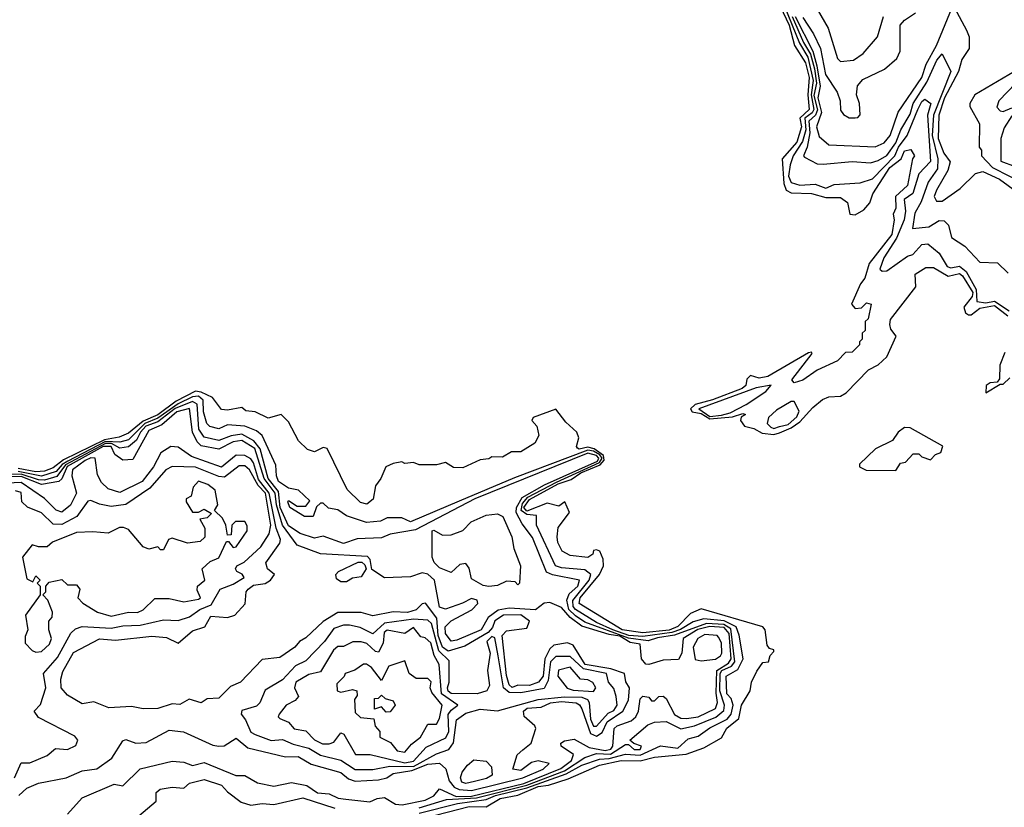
# Model space of a CAD drawing. Extents: x 2668140 to 2765664, y 823621 to 955240.
# Tile 29 of 256: x 2699380 to 2702769, y 847084 to 849794. Entities that reach past the tile are written whole.
import ezdxf

# ---------------------------------------------------------------- set-up
doc = ezdxf.new("R2010")
doc.units = 0

msp = doc.modelspace()

# ---------------------------------------------------------------- linework, layer by layer
at = {"layer": '0CON02XD'}
for points in [[(2701976.5, 849885), (2702027.9, 849775), (2702046.9, 849705), (2702084.4, 849645), (2702097.5, 849595), (2702092.1, 849535), (2702097.3, 849485), (2702064.5, 849455.5), (2702070.9, 849425), (2702055, 849372), (2702004, 849315), (2702010, 849230), (2702017.5, 849207.5), (2702035, 849198), (2702105, 849195.7), (2702155, 849181.9), (2702205, 849182.5), (2702228.8, 849165), (2702237.5, 849125), (2702255, 849122.5), (2702285, 849140), (2702305.8, 849164.2), (2702316.2, 849195), (2702374.3, 849285), (2702413.8, 849315), (2702425, 849342.5), (2702447, 849347), (2702460, 849325), (2702452.5, 849315), (2702435, 849223.3), (2702394.2, 849185.8), (2702395.8, 849145), (2702386.7, 849125), (2702389.2, 849105), (2702381.4, 849055), (2702304, 848955), (2702289.2, 848905), (2702273.8, 848885), (2702242.5, 848815), (2702255, 848800), (2702277, 848803), (2702295, 848820), (2702310, 848815), (2702300, 848765), (2702290, 848755), (2702290, 848725), (2702280, 848715), (2702280, 848695), (2702270, 848685), (2702270, 848675), (2702245, 848650), (2702221.7, 848648.3), (2702195, 848620), (2702125, 848588), (2702075, 848554.2), (2702045, 848544), (2702037.5, 848555), (2702107.5, 848645), (2702105, 848650), (2702095, 848647.5), (2701955, 848565.8), (2701925, 848560), (2701895, 848570), (2701883, 848557), (2701878.8, 848535), (2701866, 848525), (2701765, 848485.6), (2701705, 848469.6), (2701688.5, 848455), (2701694.4, 848444.4), (2701725, 848438.9), (2701755, 848420.6), (2701832.8, 848427.2), (2701869.3, 848439.3), (2701877.5, 848435), (2701863.6, 848426.4), (2701861.2, 848415), (2701874.2, 848395), (2701906.9, 848386.9), (2701935, 848371.1), (2701975, 848366.7), (2701995, 848372), (2702035, 848389.1), (2702065, 848410), (2702110, 848460), (2702143.2, 848486.8), (2702165, 848496.5), (2702205, 848498.6), (2702225, 848510), (2702300.8, 848589.2), (2702335, 848606.7), (2702365, 848634.3), (2702396.9, 848705), (2702378.7, 848728.7), (2702374.2, 848745), (2702377.6, 848762.4), (2702464, 848875), (2702461.7, 848918.3), (2702498.7, 848941.3), (2702525, 848940.9), (2702575, 848911.1), (2702615, 848921.1), (2702625, 848912.9), (2702660.8, 848855), (2702658.3, 848841.7), (2702629.6, 848805), (2702635, 848785.6), (2702645, 848778.5), (2702655, 848778.2), (2702685, 848801.8), (2702735, 848810.9), (2702780.4, 848775)], [(2701998.7, 849875), (2702063.5, 849713.5), (2702093.1, 849665), (2702110.8, 849585), (2702103.7, 849535), (2702113.2, 849485), (2702107.1, 849472.9), (2702082.7, 849455), (2702086, 849415), (2702073.8, 849375), (2702041.9, 849325), (2702031.4, 849295), (2702025.6, 849255), (2702035, 849234.2), (2702065, 849224.2), (2702118.3, 849228.3), (2702155, 849213.8), (2702183.6, 849226.4), (2702273, 849233), (2702315, 849246.7), (2702391.5, 849325), (2702404.7, 849355.3), (2702434, 849395), (2702471.4, 849485), (2702485, 849512.5), (2702495, 849520), (2702516.2, 849505), (2702504.2, 849465.8), (2702514.2, 849305.8), (2702475, 849263.3), (2702454.4, 849195.6), (2702424, 849175), (2702429.2, 849135), (2702424.2, 849105), (2702397.8, 849042.2), (2702354.2, 848975), (2702340, 848935), (2702348.3, 848928.3), (2702365, 848930), (2702435, 848980), (2702453.6, 848986.4), (2702485, 849020), (2702505, 849022.5), (2702545, 848990), (2702572.5, 848945), (2702585, 848940), (2702615, 848945.8), (2702637.5, 848927.5), (2702672.3, 848865), (2702673.8, 848823.8), (2702705, 848819.4), (2702735, 848825.6), (2702785, 848791.9)], [(2702049.3, 849805), (2702109.4, 849685), (2702123.2, 849635), (2702135.4, 849565), (2702126.4, 849525), (2702139.2, 849475), (2702122, 849425), (2702131.7, 849391.7), (2702165, 849363.3), (2702323.9, 849356.1), (2702355, 849370), (2702376, 849395), (2702403.9, 849476.1), (2702485.4, 849594.6), (2702499.4, 849640.6), (2702535.8, 849705), (2702595, 849850)], [(2702597.5, 849835), (2702638.3, 849758.3), (2702647.5, 849735), (2702647.5, 849695), (2702623, 849657), (2702610.8, 849615), (2702562.8, 849525), (2702542.9, 849465), (2702540.6, 849385), (2702560.8, 849335), (2702582.5, 849305), (2702574.3, 849275), (2702535, 849207.5), (2702527.5, 849185), (2702535, 849170), (2702555, 849170), (2702616.8, 849213.2), (2702669.2, 849265), (2702695, 849271.1), (2702752.5, 849245), (2702811.8, 849201.8)], [(2702038.9, 849805), (2702077.5, 849715), (2702101.6, 849675), (2702115.3, 849625), (2702122.4, 849575), (2702113.4, 849533.4), (2702125.9, 849484.1), (2702119.5, 849465), (2702095.6, 849445), (2702099.5, 849405), (2702090, 849355), (2702077.5, 849325), (2702080.7, 849320.7), (2702125, 849297.5), (2702145, 849296.7), (2702245, 849306.2), (2702308.3, 849301.7), (2702335, 849308.8), (2702365, 849326), (2702395, 849370), (2702413.1, 849415), (2702445, 849468.8), (2702455.6, 849505), (2702501.7, 849578.3), (2702536, 849655), (2702555, 849676.2), (2702584.2, 849615), (2702525.5, 849465), (2702520.8, 849395), (2702539.4, 849315), (2702538.8, 849281.2), (2702506.2, 849235), (2702483, 849167), (2702461.3, 849128.7), (2702452.5, 849075), (2702509.3, 849080.7), (2702545, 849102.5), (2702561.7, 849101.7), (2702577, 849087), (2702587.5, 849045), (2702632.5, 849015), (2702685, 848960), (2702745, 848957.5), (2702781.7, 848921.7)], [(2702075, 849800.8), (2702112.2, 849745), (2702135.7, 849695), (2702152.9, 849605), (2702193.9, 849543.9), (2702203.8, 849515), (2702205, 849482.5), (2702215, 849467.5), (2702235, 849456.7), (2702255, 849456.7), (2702265, 849457.5), (2702273, 849467), (2702270, 849505), (2702260, 849535), (2702263.9, 849566.1), (2702281.7, 849588.3), (2702356.1, 849623.9), (2702399.3, 849660.7), (2702410, 849685), (2702410, 849775), (2702425, 849792.5), (2702463, 849817)], [(2702125, 849830), (2702162.5, 849765), (2702195, 849660), (2702205, 849650), (2702250, 849655), (2702283, 849677), (2702332.5, 849735), (2702353.3, 849805)], [(2702803.9, 849616.1), (2702667.5, 849535), (2702650, 849505), (2702650, 849495), (2702683.3, 849435), (2702682.5, 849355), (2702690, 849345), (2702690, 849325), (2702728.6, 849285), (2702845, 849225.6)], [(2702837.1, 849605), (2702750, 849515), (2702743.3, 849493.3), (2702755, 849480), (2702765, 849477.5), (2702795, 849490)], [(2702795, 849462.5), (2702767.7, 849422.3), (2702756.7, 849385), (2702757, 849307), (2702905, 849252.5)], [(2702771.1, 848648.9), (2702753.6, 848605), (2702752, 848558), (2702743.8, 848546.2), (2702720, 848545), (2702706.7, 848535), (2702705, 848510), (2702755, 848540), (2702765, 848540), (2702788.3, 848561.7)], [(2701125, 848103.1), (2701114.8, 848115), (2701135, 848143.6), (2701233.3, 848196.7), (2701277.7, 848212.3), (2701311.2, 848235), (2701377.4, 848262.6), (2701391.5, 848278.5), (2701389.7, 848295), (2701356.9, 848316.9), (2701335, 848323.3), (2701305, 848316.2), (2701300, 848320), (2701296.2, 848325), (2701304.2, 848355), (2701297.5, 848375), (2701259.7, 848409.7), (2701225, 848454.2), (2701147.5, 848425), (2701142.5, 848415), (2701160, 848395), (2701167, 848363), (2701153, 848337), (2701105, 848307.5), (2701073, 848307), (2701041.7, 848288.3), (2701005, 848290), (2700995, 848282.5), (2700965, 848280), (2700905, 848252.5), (2700873, 848253), (2700845, 848270), (2700815, 848262.5), (2700755, 848262.5), (2700735, 848270), (2700705, 848267.5), (2700695, 848272.5), (2700665, 848267.5), (2700640, 848255), (2700623.3, 848215), (2700605, 848190), (2700596.1, 848143.9), (2700575, 848126.7), (2700552.7, 848132.7), (2700507, 848177), (2700438.3, 848318.3), (2700425, 848322.5), (2700395, 848306.7), (2700370, 848315), (2700340, 848345), (2700305, 848410), (2700280, 848435), (2700235, 848422.5), (2700190, 848445), (2700158.3, 848448.3), (2700145, 848460), (2700095, 848450), (2700075, 848452.5), (2700044, 848494), (2700005, 848512.9), (2699985, 848515.4), (2699918.4, 848481.6), (2699855.2, 848434.8), (2699805, 848412.1), (2699755, 848371.1), (2699722.7, 848357.3), (2699671.4, 848348.6), (2699531, 848279), (2699495, 848251.8), (2699465, 848240.9), (2699435, 848238.5), (2699375, 848250)], [(2701755, 848429), (2701795, 848433.3), (2701825, 848441.5), (2701879.8, 848470.2), (2701948, 848515), (2701966.2, 848536.2), (2701915, 848527.8), (2701717.5, 848455), (2701755, 848429)], [(2700755, 847081.8), (2700848.9, 847111.1), (2700952.7, 847117.3), (2701125, 847160), (2701255, 847210), (2701325, 847255.7), (2701365, 847268.9), (2701413.1, 847266.9), (2701465, 847300), (2701475, 847300), (2701495, 847283.3), (2701515, 847283.1), (2701520, 847295), (2701493.3, 847303.3), (2701480, 847315), (2701541.7, 847368.3), (2701565, 847376.7), (2701605, 847378.8), (2701655, 847353.8), (2701702.5, 847365), (2701775.4, 847394.6), (2701803.1, 847416.9), (2701805.6, 847435), (2701789.6, 847485), (2701790.8, 847545), (2701797.1, 847555), (2701829.9, 847570.1), (2701840.8, 847585), (2701827.7, 847697.7), (2701803.5, 847713.5), (2701743.5, 847716.5), (2701634.2, 847675.8), (2701575, 847667.7), (2701543.2, 847656.8), (2701475, 847665.7), (2701325, 847721.5), (2701293, 847743), (2701270.4, 847765), (2701262.7, 847797.3), (2701271.4, 847818.6), (2701301.2, 847845), (2701306.7, 847865), (2701213.8, 847883.8), (2701193.3, 847893.3), (2701145, 848012.5), (2701109.3, 848059.3), (2701088.8, 848098.8), (2701090, 848115), (2701109.8, 848150.2), (2701186.1, 848193.9), (2701368.5, 848275), (2701373.8, 848285), (2701365.4, 848295), (2701335, 848302.7), (2700946.2, 848145), (2700741.7, 848038.3), (2700655, 848023.3), (2700625, 848011.2), (2700541.7, 848008.3), (2700495, 847992), (2700425, 848017.5), (2700395, 848010), (2700345, 848026.2), (2700305, 848052.5), (2700276.2, 848115), (2700270.8, 848170.8), (2700235.6, 848215), (2700207.4, 848317.4), (2700185.8, 848345), (2700145, 848367.8), (2700107.8, 848362.2), (2700065, 848345.8), (2700015, 848357.5), (2699996.9, 848385), (2699990.6, 848470.6), (2699975, 848480), (2699915, 848455.8), (2699855, 848410.4), (2699814.5, 848395), (2699795.5, 848375), (2699782.3, 848347.7), (2699755, 848324.2), (2699725, 848320), (2699696.2, 848336.2), (2699675, 848335.8), (2699537.9, 848262.1), (2699507.6, 848222.4), (2699465, 848209.6), (2699445, 848210.7), (2699385, 848230.6), (2699252.2, 848227.8)], [(2700755, 847063.6), (2700887.1, 847097.1), (2700985, 847111.1), (2701018, 847125), (2701125, 847150.8), (2701261.1, 847198.9), (2701315, 847229.5), (2701375, 847250), (2701408.3, 847251.7), (2701465, 847267.5), (2701515, 847263.6), (2701585, 847296.2), (2701645, 847287.1), (2701680.3, 847319.7), (2701715, 847328.8), (2701755, 847358), (2701815, 847387.5), (2701828.6, 847405), (2701835.7, 847435.7), (2701828.8, 847458.8), (2701814, 847475), (2701812, 847535), (2701851.4, 847558.6), (2701870, 847595), (2701856.4, 847676.4), (2701846, 847705), (2701805, 847726.2), (2701735, 847732.2), (2701698.2, 847721.8), (2701654.2, 847695.8), (2701624.4, 847685.6), (2701525, 847671.9), (2701476.2, 847675), (2701421.9, 847695), (2701365, 847720.4), (2701292.9, 847765), (2701284.5, 847775), (2701284, 847796), (2701340, 847865), (2701345.6, 847885.6), (2701325, 847900.8), (2701245, 847907.5), (2701223.8, 847915), (2701158.8, 848055), (2701158.3, 848088.3), (2701125, 848091.1), (2701105.8, 848105.8), (2701110.4, 848129.6), (2701129.2, 848150.8), (2701227.1, 848202.9), (2701375, 848270), (2701384.3, 848285), (2701376.6, 848296.6), (2701355, 848309.6), (2701335, 848313.3), (2701082.6, 848217.4), (2700892.4, 848137.6), (2700725, 848066), (2700695, 848080), (2700645, 848080), (2700621.7, 848068.3), (2700573.9, 848063.9), (2700505, 848086.7), (2700475, 848107.5), (2700443, 848113), (2700425, 848130), (2700415, 848130), (2700401.7, 848118.3), (2700390, 848085), (2700360, 848085), (2700310, 848115), (2700302.5, 848135), (2700305, 848140), (2700335, 848120), (2700365, 848120), (2700378.3, 848138.3), (2700340, 848175), (2700305, 848182.5), (2700271.2, 848205), (2700263.8, 848225), (2700261.7, 848261.7), (2700215, 848363.3), (2700195, 848378.8), (2700155, 848395.8), (2700095, 848400), (2700065, 848386.2), (2700033.9, 848393.9), (2700024.2, 848404.2), (2700012.5, 848445), (2700011.9, 848485), (2699995, 848499.1), (2699975, 848496), (2699925, 848472.4), (2699855, 848423.4), (2699810.9, 848405), (2699755, 848348.9), (2699725, 848340), (2699675, 848342.5), (2699545.5, 848275), (2699526.2, 848263.8), (2699505, 848239.1), (2699455, 848223.2), (2699375, 848239.8)], [(2701975, 848387.5), (2701995, 848394.2), (2702025, 848401.4), (2702055, 848427.5), (2702063, 848447), (2702045, 848480), (2702035, 848480), (2701985, 848450), (2701957.5, 848425), (2701952.5, 848405), (2701965, 848392.5), (2701975, 848387.5)], [(2699545, 847060), (2699595, 847116.2), (2699705, 847163.3), (2699735, 847157.5), (2699795, 847216.2), (2699905, 847243.3), (2699945, 847240), (2699975, 847228), (2700015, 847238), (2700123.6, 847193.6), (2700155, 847193.3), (2700198.3, 847168.3), (2700255, 847156.7), (2700315, 847170), (2700368.6, 847158.6), (2700405, 847134), (2700445, 847130), (2700475.9, 847115.9), (2700502.3, 847112.3), (2700585, 847103.3), (2700610, 847115), (2700635, 847117.5), (2700673.8, 847095), (2700696.8, 847093.2), (2700775, 847108.6), (2700805, 847124), (2700825, 847147.5), (2700881.7, 847121.7), (2700935, 847122.5), (2701115, 847165.6), (2701242.6, 847217.4), (2701279.2, 847245), (2701286.2, 847266.2), (2701243.3, 847295), (2701242.5, 847305), (2701255, 847313.3), (2701288.3, 847318.3), (2701340.4, 847290.4), (2701395, 847279.6), (2701415, 847284.5), (2701421.1, 847295), (2701426, 847355), (2701436.7, 847365), (2701485, 847382), (2701500, 847395), (2701510, 847415), (2701515, 847457.5), (2701525, 847466.2), (2701545, 847462.5), (2701555, 847450), (2701565, 847450), (2701580, 847465), (2701595, 847466.2), (2701605, 847458.8), (2701633.4, 847403.4), (2701655, 847390.8), (2701675, 847389.2), (2701715, 847395.8), (2701775, 847424.2), (2701782.2, 847445), (2701776.6, 847476.6), (2701779.2, 847555), (2701819.9, 847580.1), (2701829.1, 847595), (2701821.7, 847681.7), (2701805, 847702.4), (2701755, 847706.3), (2701713.6, 847696.4), (2701664, 847665), (2701658.5, 847615), (2701646.9, 847593.1), (2701595, 847590), (2701545, 847575.6), (2701535, 847577.1), (2701520, 847595), (2701516, 847645), (2701480.8, 847650.8), (2701445, 847673.1), (2701408.4, 847678.4), (2701315, 847707.5), (2701275, 847736.7), (2701245, 847771.4), (2701205, 847788.8), (2701185, 847786.7), (2701155, 847763.1), (2701065, 847769.3), (2701027.2, 847762.8), (2700992.5, 847737.5), (2700967.8, 847695), (2700885, 847659.2), (2700865, 847656), (2700845, 847682), (2700844.4, 847705), (2700865, 847725.5), (2700936.4, 847763.6), (2700956.7, 847785), (2700955, 847796.7), (2700935, 847802.9), (2700904, 847786), (2700845, 847765.5), (2700825, 847773.1), (2700807.1, 847865), (2700785, 847885.8), (2700765, 847891.2), (2700725, 847876.7), (2700635, 847873.8), (2700591.7, 847901.7), (2700586.4, 847936.4), (2700577, 847947), (2700415, 847956), (2700335, 847986.2), (2700284.3, 848054.3), (2700263.9, 848125), (2700259.4, 848165), (2700221.2, 848215), (2700188.8, 848318.8), (2700145, 848345.6), (2700115, 848341.1), (2700065, 848315.7), (2700005, 848328), (2699991.1, 848341.1), (2699974.5, 848374.5), (2699965, 848456), (2699920.8, 848445), (2699869.6, 848400.4), (2699825, 848380), (2699769.5, 848280.5), (2699735, 848278.8), (2699707.5, 848297.5), (2699694.4, 848325), (2699667.5, 848325), (2699543.7, 848256.3), (2699525.3, 848214.7), (2699514.6, 848205.4), (2699455, 848194.6), (2699385, 848222.7), (2699265, 848218.6)], [(2702395, 848242.5), (2702411.7, 848268.3), (2702428.3, 848271.7), (2702455, 848300), (2702475, 848300), (2702485, 848290), (2702515, 848280), (2702531.7, 848298.3), (2702550, 848305), (2702557, 848327), (2702445, 848389.2), (2702425, 848391.2), (2702403.8, 848375), (2702384, 848346), (2702325, 848317.1), (2702270, 848265), (2702270, 848255), (2702293.6, 848243.6), (2702395, 848242.5)], [(2699376.7, 847125), (2699405, 847150), (2699445, 847167.5), (2699540, 847185), (2699595, 847210), (2699645, 847216.7), (2699697, 847253), (2699735, 847312.5), (2699745, 847317.5), (2699780, 847305), (2699815, 847306.7), (2699895, 847350), (2699943.9, 847343.9), (2700045, 847298), (2700065, 847294.2), (2700083.9, 847296.1), (2700125, 847322.5), (2700165, 847289.2), (2700295, 847258), (2700338.8, 847258.8), (2700382.7, 847232.7), (2700485, 847203.8), (2700511.7, 847181.7), (2700535, 847174.2), (2700615, 847179.2), (2700643.9, 847186.1), (2700665, 847200), (2700729.5, 847210.5), (2700785, 847233.1), (2700825, 847235.7), (2700846.2, 847216.2), (2700858.1, 847175), (2700875, 847153.3), (2700892.5, 847145), (2700935, 847141.8), (2701111.2, 847185), (2701181.9, 847215), (2701202.5, 847235), (2701165, 847244.2), (2701141.7, 847238.3), (2701105, 847210.8), (2701077.5, 847215), (2701092.5, 847265), (2701111.7, 847281.7), (2701140, 847305), (2701156.7, 847355), (2701152.5, 847365), (2701116.1, 847396.1), (2701113.8, 847415), (2701126.7, 847425), (2701175, 847428.8), (2701206.9, 847443.1), (2701245, 847447.9), (2701295, 847443.8), (2701307.1, 847437.1), (2701315, 847422.5), (2701345, 847337.5), (2701365, 847329.4), (2701385, 847341.2), (2701401.7, 847378.3), (2701455.6, 847415), (2701475, 847453.3), (2701478.8, 847495), (2701466.1, 847516.1), (2701461.2, 847545), (2701415, 847560), (2701326, 847575), (2701285, 847642.5), (2701265, 847650), (2701218.3, 847641.7), (2701205, 847628.8), (2701187.8, 847595), (2701182, 847535), (2701165.6, 847514.4), (2701135, 847503.1), (2701095, 847504), (2701075, 847496.7), (2701064.2, 847505), (2701055, 847537.5), (2701040, 847675), (2701055, 847691.4), (2701125, 847700.8), (2701134.3, 847725), (2701105, 847745.8), (2701045, 847745.7), (2701015, 847725.4), (2701007.3, 847702.7), (2700992.7, 847685), (2700911.5, 847638.5), (2700855, 847621.2), (2700835.5, 847635), (2700820.3, 847675), (2700815.8, 847735), (2700776.9, 847786.9), (2700765, 847783.8), (2700745, 847764), (2700715, 847754.3), (2700665, 847756.2), (2700595, 847743.3), (2700555, 847753.8), (2700475, 847753.8), (2700425, 847723.8), (2700365, 847666.7), (2700342.5, 847655), (2700327.5, 847635), (2700275, 847600), (2700215, 847592.5), (2700140, 847515), (2700105, 847500), (2700065, 847460), (2700025, 847457.5), (2700005, 847443.3), (2699963.6, 847456.4), (2699931.7, 847438.3), (2699905, 847440), (2699855, 847423.8), (2699805, 847423.3), (2699765, 847431.2), (2699686.4, 847426.4), (2699635, 847447.5), (2699595, 847440), (2699545, 847470), (2699523.3, 847495), (2699521.2, 847525), (2699528.3, 847551.7), (2699565, 847616.2), (2699655, 847664), (2699709.3, 847659.3), (2699835, 847673.3), (2699885, 847668.8), (2699925, 847648.8), (2699975, 847691.2), (2700017.5, 847705), (2700038.3, 847741.7), (2700095, 847737.5), (2700120, 847745), (2700156.2, 847783.8), (2700160, 847825), (2700166.7, 847835), (2700185, 847848), (2700225, 847854), (2700243.3, 847865), (2700257.5, 847885), (2700232.5, 847905), (2700227.5, 847925), (2700275, 847993.3), (2700277.5, 848005), (2700262.3, 848045), (2700238.4, 848165), (2700201.4, 848211.4), (2700185, 848269.2), (2700175, 848282.9), (2700155, 848294.3), (2700125, 848295.7), (2700075, 848254.2), (2699970.9, 848290.9), (2699925, 848323.3), (2699900, 848325), (2699865.9, 848304.1), (2699840, 848255), (2699801.2, 848205), (2699725, 848166.7), (2699685, 848180), (2699661.2, 848201.2), (2699647.7, 848227.7), (2699640, 848285), (2699625, 848286.4), (2699605, 848277.8), (2699561.2, 848245), (2699559.1, 848225), (2699575.8, 848165), (2699555, 848123.3), (2699525, 848100), (2699505, 848106.7), (2699465, 848146.2), (2699385, 848201.8), (2699312.4, 848197.6)], [(2699362.5, 847185), (2699385, 847237.5), (2699415, 847237.5), (2699475, 847262.5), (2699503, 847287), (2699545, 847282.5), (2699573, 847297), (2699580, 847315), (2699569.3, 847329.3), (2699445, 847393.3), (2699430, 847415), (2699451.7, 847438.3), (2699470, 847495), (2699462.5, 847545), (2699510.3, 847599.7), (2699556.4, 847683.6), (2699571.7, 847698.3), (2699595, 847706.7), (2699695, 847700), (2699735, 847708.8), (2699795, 847711.2), (2699875, 847728.8), (2699925, 847726.7), (2699965, 847740), (2700000, 847765), (2700038.9, 847781.1), (2700070, 847835), (2700115, 847852), (2700152.5, 847875), (2700146.1, 847886.1), (2700127.5, 847895), (2700122.5, 847905), (2700127.5, 847915), (2700152.3, 847927.7), (2700210.3, 847979.7), (2700238.8, 848025), (2700244, 848055), (2700226, 848165), (2700200.9, 848190.9), (2700171.2, 848245), (2700155, 848258.8), (2700135, 848258.8), (2700085, 848220), (2700065, 848222.5), (2699985, 848254), (2699905, 848256.7), (2699882.5, 848245), (2699827.5, 848182.5), (2699745, 848126.2), (2699695, 848118.8), (2699655, 848126.7), (2699625, 848140), (2699615, 848137.5), (2699576.7, 848085), (2699525, 848057.5), (2699495, 848058.8), (2699455, 848096.7), (2699406.4, 848116.4), (2699387.5, 848135), (2699385, 848167.5), (2699365, 848172.5)], [(2699435, 847617.5), (2699455, 847620), (2699482.5, 847645), (2699490, 847665), (2699480, 847695), (2699480, 847725), (2699491.7, 847738.3), (2699492.5, 847755), (2699477, 847797), (2699460, 847815), (2699470, 847825), (2699470, 847845), (2699481.7, 847858.3), (2699525, 847867.5), (2699545, 847850), (2699575, 847850), (2699587.5, 847835), (2699580, 847805), (2699597, 847787), (2699647.5, 847755), (2699695, 847742), (2699754.2, 847755.8), (2699785.8, 847754.2), (2699805, 847763.8), (2699845, 847802.5), (2699895, 847802.5), (2699945, 847791.2), (2699995, 847800), (2700002.5, 847805), (2699990.7, 847830.7), (2699992.5, 847845), (2700017.5, 847865), (2700007.5, 847905), (2700035, 847930), (2700065, 847942.5), (2700091.7, 847998.3), (2700098.3, 847998.3), (2700115, 847977.5), (2700125, 847980), (2700162.5, 848035), (2700163, 848053), (2700155, 848067.5), (2700122.5, 848067.5), (2700110, 848055), (2700108.3, 848021.7), (2700095, 848020), (2700090, 848055), (2700078.3, 848078.3), (2700050, 848105), (2700062.5, 848125), (2700052.5, 848175), (2700027.5, 848195), (2699995, 848206.7), (2699976.7, 848185), (2699970, 848155), (2699952.5, 848145), (2699952.5, 848135), (2699975, 848100), (2699995, 848100), (2700015, 848110), (2700040, 848095), (2700025, 848080), (2700000, 848075), (2700017.5, 848045), (2700017, 848013), (2700001.7, 847998.3), (2699957, 847993), (2699905, 848010), (2699892.5, 848005), (2699875, 847970), (2699865, 847970), (2699855, 847980), (2699825, 847972.5), (2699805, 847980), (2699755, 848040), (2699737, 848047), (2699723, 848047), (2699685, 848027.5), (2699631.7, 848031.7), (2699575, 848030), (2699493.3, 847996.7), (2699475, 847980), (2699445, 847980), (2699422.5, 847987.5), (2699390, 847945), (2699405, 847870), (2699425, 847860), (2699435, 847880), (2699450, 847865), (2699440, 847855), (2699450, 847845), (2699450, 847815), (2699400, 847745), (2699407.5, 847695), (2699398.3, 847671.7), (2699398.3, 847648.3), (2699423.3, 847623.3), (2699435, 847617.5)], [(2700735, 847037.1), (2700927.3, 847087.3), (2700985, 847085.7), (2701033.8, 847115), (2701094.5, 847125.5), (2701165, 847155.9), (2701200, 847160), (2701267.8, 847182.2), (2701375, 847229.4), (2701450, 847245), (2701515, 847244.4), (2701565, 847257.1), (2701673.6, 847266.4), (2701735, 847288.8), (2701795, 847323.3), (2701813.8, 847356.2), (2701855, 847390), (2701864.5, 847435.5), (2701893.8, 847485), (2701898.8, 847515), (2701917.3, 847552.7), (2701937.5, 847582.5), (2701956.7, 847585), (2701963.3, 847606.7), (2701975, 847620), (2701975.7, 847625.7), (2701960.5, 847630.5), (2701952.5, 847642.5), (2701945.6, 847694.4), (2701937.5, 847705), (2701725, 847766.7), (2701689.1, 847750.9), (2701645, 847706.7), (2701615, 847693.7), (2701525, 847684.1), (2701454, 847695), (2701305.8, 847785.8), (2701309.4, 847805), (2701375.8, 847885), (2701388.8, 847915), (2701388.3, 847938.3), (2701376.7, 847965), (2701365, 847970), (2701355, 847967.5), (2701352.5, 847955), (2701335, 847943.3), (2701275, 847950), (2701247.5, 847965), (2701232.5, 847995), (2701230, 848015), (2701233.3, 848046.7), (2701271.7, 848098.3), (2701256.2, 848135), (2701235, 848120), (2701195, 848130.8), (2701125, 848103.1)], [(2700995, 847843.8), (2700975, 847846.7), (2700935, 847870), (2700927, 847907), (2700915, 847922.5), (2700895, 847920), (2700865, 847892.5), (2700825, 847907.5), (2700806.4, 847926.4), (2700800, 847945), (2700800, 848035), (2700805, 848037.5), (2700835, 848020), (2700865, 848022), (2700905, 848036.2), (2700934.2, 848065.8), (2700985, 848089.2), (2701024.2, 848094.2), (2701043.3, 848085), (2701073.8, 848015), (2701081.2, 847975), (2701103.3, 847915), (2701100, 847855), (2701095, 847850), (2701085, 847860), (2701055, 847862.5), (2701025, 847847.5), (2700995, 847843.8)], [(2700505, 847860), (2700485, 847860), (2700470.7, 847870.7), (2700467.5, 847885), (2700477.5, 847895), (2700545, 847927.5), (2700557.5, 847927.5), (2700568.3, 847918.3), (2700572.5, 847905), (2700555, 847877.5), (2700525, 847872.5), (2700505, 847860)], [(2700595, 847213.8), (2700654.4, 847225.6), (2700735, 847224.2), (2700815, 847268), (2700857, 847283), (2700873.6, 847306.4), (2700883.3, 847385), (2700915, 847408), (2700965, 847422), (2701025, 847416), (2701165, 847455.6), (2701255, 847464.6), (2701315, 847463.5), (2701334.2, 847455), (2701339.4, 847445), (2701345, 847387.5), (2701355, 847363.8), (2701365, 847363.8), (2701405, 847407.5), (2701425, 847416.7), (2701436, 847435), (2701433.3, 847465), (2701425, 847492.5), (2701406.7, 847515), (2701400, 847545), (2701320.9, 847560.9), (2701275, 847602.9), (2701225, 847602.9), (2701206.9, 847585), (2701199.1, 847520.9), (2701185, 847492.9), (2701105, 847478.5), (2701065, 847479.2), (2701045.3, 847495.3), (2701027.1, 847605), (2701015, 847667.5), (2701005, 847672), (2700988, 847655), (2700998.9, 847615), (2700990, 847555), (2700996.8, 847503.2), (2700987.5, 847485), (2700955, 847474.5), (2700865, 847476.2), (2700855, 847483.3), (2700852.5, 847495), (2700858, 847515), (2700858, 847588), (2700822.7, 847622.7), (2700796.9, 847716.9), (2700785, 847728), (2700735, 847731.5), (2700635, 847717.8), (2700595, 847681.2), (2700552.3, 847702.3), (2700515, 847711.2), (2700495, 847711.2), (2700461.2, 847698.8), (2700428.8, 847655), (2700365, 847587.5), (2700329.3, 847570.7), (2700285, 847522.5), (2700225, 847487.5), (2700206.1, 847443.9), (2700195, 847432.5), (2700145, 847417.5), (2700142.5, 847405), (2700157.5, 847385), (2700175, 847342.5), (2700190, 847335), (2700245, 847313.8), (2700285, 847317.5), (2700321.2, 847301.2), (2700375, 847288), (2700415, 847264), (2700485, 847246.7), (2700508.3, 847231.7), (2700535, 847213.8), (2700595, 847213.8)], [(2700705, 847237.1), (2700735, 847242.5), (2700779.5, 847290.5), (2700847.1, 847322.9), (2700856.9, 847345), (2700855, 847403.3), (2700865, 847418.8), (2700887.5, 847435), (2700831.5, 847475), (2700824, 847575), (2700806.5, 847606.5), (2700795, 847650), (2700775, 847667.5), (2700760.7, 847670.7), (2700735, 847702.5), (2700705, 847682.5), (2700645, 847693.8), (2700634.3, 847685), (2700631.2, 847648.8), (2700615, 847617.5), (2700605, 847620), (2700575, 847648), (2700555, 847653.3), (2700527, 847653), (2700495, 847637.5), (2700475, 847637.5), (2700460, 847625), (2700415, 847550), (2700375, 847541.2), (2700330, 847515), (2700326.2, 847495), (2700340, 847465), (2700328.3, 847451.7), (2700297.5, 847435), (2700272.5, 847405), (2700270, 847395), (2700275, 847390), (2700305, 847377.5), (2700325, 847353.8), (2700365, 847346.7), (2700395, 847316.2), (2700422.7, 847302.7), (2700445, 847302), (2700461.2, 847308.8), (2700485, 847340), (2700496.1, 847336.1), (2700536.1, 847266.1), (2700585.9, 847265.9), (2700705, 847237.1)], [(2701725, 847587.5), (2701775, 847594.3), (2701792.5, 847605), (2701796, 847615), (2701795, 847650), (2701785, 847670), (2701780, 847675), (2701738.1, 847678.1), (2701714.3, 847665), (2701697.5, 847635), (2701705, 847592.5), (2701725, 847587.5)], [(2700705, 847274), (2700728.3, 847301.7), (2700760, 847325), (2700785, 847370), (2700815, 847370), (2700825, 847390), (2700834, 847435), (2700798.8, 847478.8), (2700792.5, 847495), (2700796.1, 847516.1), (2700785, 847527.5), (2700745, 847527.5), (2700720, 847545), (2700705, 847587.5), (2700650.5, 847569.5), (2700625, 847520), (2700591.2, 847565), (2700573.3, 847576.7), (2700563, 847577), (2700533.6, 847556.4), (2700500, 847545), (2700496.4, 847533.6), (2700471.2, 847508.8), (2700472.5, 847485), (2700485, 847480), (2700525, 847490), (2700540, 847485), (2700541.7, 847468.3), (2700532.5, 847455), (2700535, 847410), (2700553, 847393), (2700598.3, 847388.3), (2700603, 847363), (2700620, 847345), (2700620, 847325), (2700656.7, 847306.7), (2700678.8, 847278.8), (2700705, 847274)], [(2701355, 847482.5), (2701362.5, 847495), (2701353, 847513), (2701335, 847522.5), (2701310, 847525), (2701275, 847566.7), (2701233.9, 847556.1), (2701232.5, 847535), (2701263.9, 847493.9), (2701285, 847486.7), (2701355, 847482.5)], [(2700641.7, 847411.7), (2700625, 847430), (2700601.7, 847421.7), (2700601.7, 847458.3), (2700615, 847460), (2700625, 847470), (2700638.3, 847458.3), (2700665, 847450), (2700672.5, 847435), (2700655, 847412.5), (2700641.7, 847411.7)], [(2700915, 847166.2), (2700901.2, 847171.2), (2700896.7, 847185), (2700903.3, 847205), (2700920.7, 847229.3), (2700943, 847247), (2700985, 847242.5), (2701003.9, 847223.9), (2701006, 847195), (2700986.5, 847183.5), (2700945, 847172.9), (2700915, 847166.2)], [(2699790, 847055), (2699850, 847105), (2699850, 847135), (2699863, 847147), (2699905, 847153.3), (2699945, 847150), (2699965, 847167.5), (2700015, 847180), (2700075, 847160), (2700095, 847137.5), (2700141.7, 847101.7), (2700175, 847091.2), (2700215, 847097.5), (2700255, 847093.3), (2700355, 847116.7), (2700465, 847080.8)]]:
    msp.add_lwpolyline(points, dxfattribs=at)

doc.saveas('drawing.dxf')
